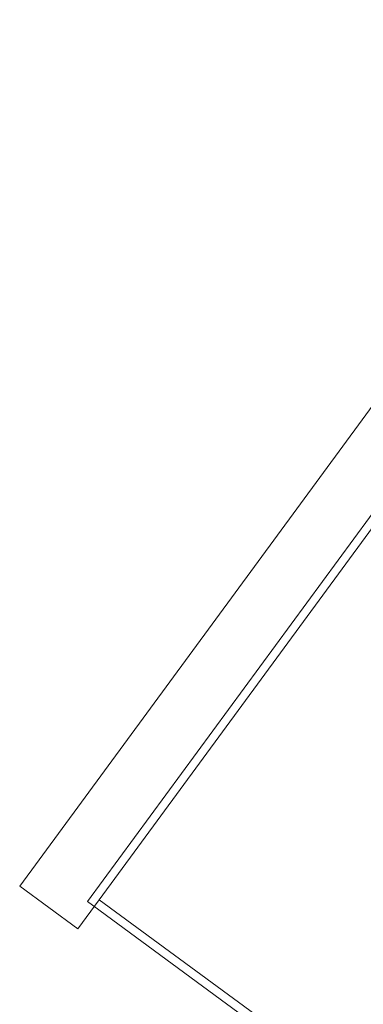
# Model space of a CAD drawing. Header units: metres. Extents: x 135583 to 135939, y 457896 to 458258.
# Tile 165 of 256: x 135770.32 to 135771.75, y 457912.86 to 457916.94. Entities that reach past the tile are written whole.
import ezdxf

# ---------------------------------------------------------------- set-up
doc = ezdxf.new("R2010")
doc.units = ezdxf.units.M
doc.linetypes.add('Hidden', pattern=[4, 2, -2])
doc.layers.add('NIEUWE INSTALLATIE', color=250, linetype='Continuous', lineweight=0)

msp = doc.modelspace()

# ---------------------------------------------------------------- linework, layer by layer
at = {"layer": 'NIEUWE INSTALLATIE'}
for p, q in [((135770.3238, 457913.3469), (135774.113, 457918.5045)), ((135770.3238, 457913.3469), (135774.113, 457918.5045)), ((135771.9192, 457915.0709), (135770.6054, 457913.2826)), ((135770.5655, 457913.1692), (135770.3238, 457913.3469)), ((135770.5655, 457913.1692), (135770.3238, 457913.3469)), ((135770.6543, 457913.2901), (135770.5655, 457913.1692)), ((135770.6543, 457913.2901), (135770.5655, 457913.1692)), ((135770.6054, 457913.2826), (135772.1527, 457912.1459))]:
    msp.add_line(p, q, dxfattribs=at)
at = {"layer": 'NIEUWE INSTALLATIE', "linetype": 'Hidden'}
for q in [(135771.9474, 457915.0502), (135772.1452, 457912.1948)]:
    msp.add_line((135770.6543, 457913.2901), q, dxfattribs=at)

doc.saveas('drawing.dxf')
